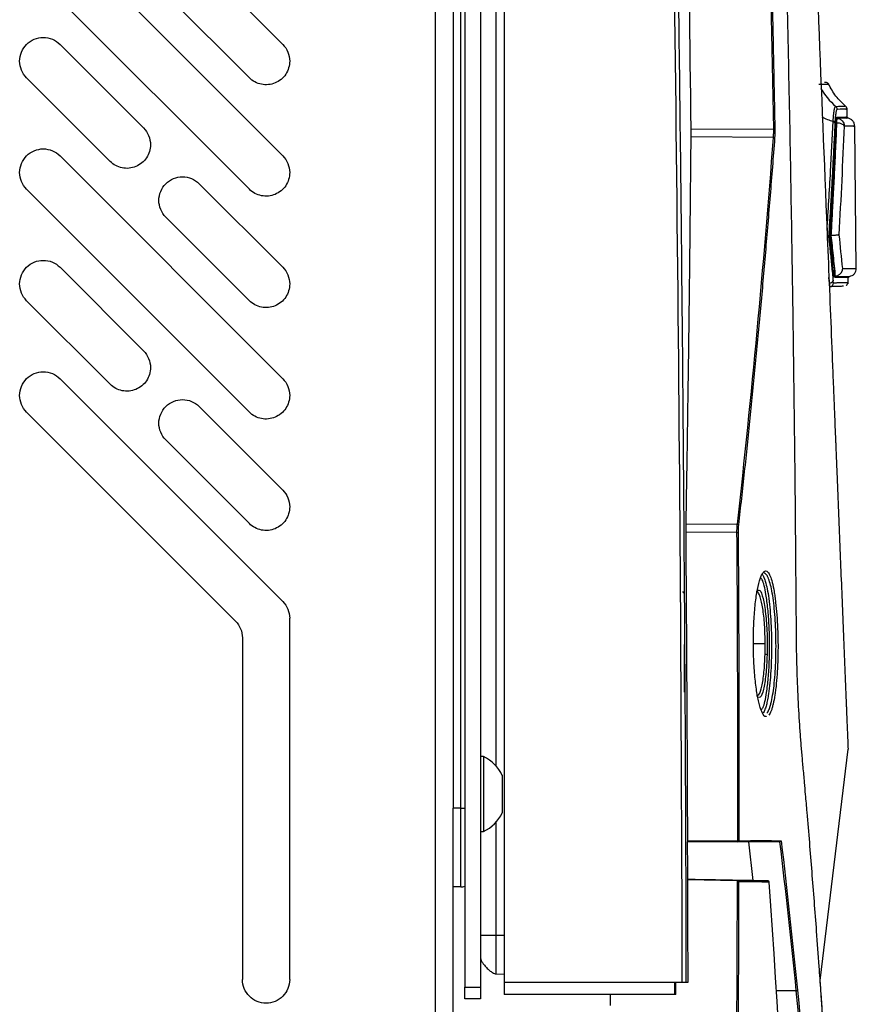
# Model space of a CAD drawing. Header units: millimetres. Extents: x 155473 to 158085, y 111018 to 114514.
# Tile 92 of 181: x 156493 to 156599, y 112829 to 112954. Entities that reach past the tile are written whole.
import ezdxf

# ---------------------------------------------------------------- set-up
doc = ezdxf.new("R2010")
doc.units = ezdxf.units.MM

msp = doc.modelspace()

# ---------------------------------------------------------------- linework, layer by layer
at = {"color": 7, "linetype": 'Continuous', "lineweight": 25}
for p, q in [((156545.81, 112386.87), (156545.81, 113237.12)), ((156549.56, 113233.86), (156549.56, 112831.16)), ((156551.56, 113233.86), (156551.56, 112831.16)), ((156548.06, 113225.87), (156548.06, 112853.87)), ((156549.06, 112853.87), (156549.06, 113225.87)), ((156554.56, 113206.73), (156554.56, 112831.73)), ((156553.49, 113031.54), (156553.49, 112859.14)), ((156526.43, 112936.67), (156498.15, 112964.95)), ((156526.43, 112950.81), (156515.82, 112961.42)), ((156493.9, 112960.71), (156522.19, 112932.43)), ((156511.58, 112957.17), (156522.19, 112946.57)), ((156508.75, 112940.2), (156498.15, 112950.81)), ((156493.9, 112946.57), (156504.51, 112935.96)), ((156595.44, 112945.98), (156595.21, 112945.99)), ((156595.44, 112945.98), (156595.21, 112945.99)), ((156594.88, 112945.88), (156594.88, 112945.88)), ((156598.09, 112941.59), (156598.08, 112942.73)), ((156598.07, 112941.53), (156597.57, 112941.53)), ((156598.2, 112941.43), (156598.2, 112941.56)), ((156578.28, 112940.11), (156588.77, 112940.06)), ((156596.75, 112940.88), (156596.65, 112940.88)), ((156599.26, 112922.26), (156599.06, 112940.45)), ((156588.74, 112939.01), (156578.28, 112939.06)), ((156526.43, 112908.38), (156498.15, 112936.67)), ((156493.9, 112932.43), (156522.19, 112904.14)), ((156526.43, 112922.53), (156515.82, 112933.13)), ((156511.58, 112928.89), (156522.19, 112918.28)), ((156595.92, 112926.55), (156595.92, 112926.57)), ((156595.92, 112926.54), (156595.92, 112926.55)), ((156596.02, 112926.54), (156595.92, 112926.54)), ((156508.75, 112911.92), (156498.15, 112922.53)), ((156595.85, 112920.52), (156595.79, 112921.22)), ((156596.44, 112921.26), (156596.44, 112921.26)), ((156596.44, 112921.25), (156596.44, 112921.26)), ((156596.58, 112921.25), (156596.44, 112921.25)), ((156598.23, 112920.43), (156598.22, 112921.27)), ((156493.9, 112918.28), (156504.51, 112907.68)), ((156526.43, 112880.1), (156498.15, 112908.38)), ((156526.43, 112894.24), (156515.82, 112904.85)), ((156493.9, 112904.14), (156520.43, 112877.61)), ((156511.58, 112900.61), (156522.19, 112890)), ((156577.65, 112889.94), (156584.16, 112889.91)), ((156584.11, 112888.86), (156577.64, 112888.89)), ((156577.41, 112881.27), (156577.41, 112880.86)), ((156527.31, 112832.12), (156527.31, 112877.98)), ((156521.31, 112875.49), (156521.31, 112832.12)), ((156586.2, 112874.75), (156587.7, 112874.75)), ((156577.41, 112874.63), (156577.41, 112868.6)), ((156594.66, 112832.01), (156598.21, 112861.37)), ((156551.94, 112860.41), (156551.56, 112860.41)), ((156551.94, 112860.41), (156551.94, 112850.91)), ((156554.31, 112858.04), (156554.31, 112853.29)), ((156548.06, 112810.62), (156548.06, 112853.87)), ((156549.06, 112853.87), (156548.06, 112853.87)), ((156553.49, 112852.17), (156553.49, 112837.73)), ((156551.56, 112850.91), (156551.94, 112850.91)), ((156577.86, 112849.74), (156584.22, 112849.74)), ((156585.61, 112849.59), (156577.87, 112849.59)), ((156584.22, 112849.59), (156577.87, 112849.59)), ((156589.56, 112849.59), (156585.61, 112849.59)), ((156586.18, 112844.67), (156585.61, 112849.59)), ((156589.56, 112849.59), (156586.96, 112849.6)), ((156577.82, 112844.81), (156584.14, 112844.7)), ((156549.06, 112843.87), (156548.06, 112843.87)), ((156553.49, 112837.73), (156554.56, 112837.73)), ((156553.49, 112832.84), (156554.56, 112832.8)), ((156549.56, 112831.16), (156551.56, 112831.16)), ((156549.56, 112829.66), (156549.56, 112831.16)), ((156551.56, 112831.16), (156551.56, 112829.66)), ((156577.16, 112831.73), (156554.56, 112831.73)), ((156554.56, 112831.73), (156554.56, 112830.23)), ((156576.18, 112831.73), (156576.18, 112830.23)), ((156576.36, 112830.23), (156576.36, 112831.73)), ((156576.18, 112830.23), (156554.56, 112830.23)), ((156568.05, 112828.83), (156568.05, 112830.23)), ((156576.36, 112830.23), (156576.18, 112830.23)), ((156551.56, 112829.66), (156549.56, 112829.66))]:
    msp.add_line(p, q, dxfattribs=at)
at = {"color": 7, "linetype": 'Continuous', "lineweight": 25, "flags": 128}
for points in [[(156584.11, 112888.86), (156584.13, 112888.86), (156584.16, 112888.86), (156584.18, 112888.86), (156584.2, 112888.86), (156584.22, 112888.86), (156584.24, 112888.86), (156584.25, 112888.86), (156584.25, 112888.86)], [(156584.22, 112849.74), (156584.25, 112849.74), (156584.27, 112849.74), (156584.29, 112849.74), (156584.31, 112849.74), (156584.33, 112849.74), (156584.35, 112849.74), (156584.36, 112849.74), (156584.36, 112849.74)], [(156588.2, 112844.49), (156588.2, 112844.49), (156588.19, 112844.48)], [(156591.64, 112830.69), (156589.44, 112830.69), (156589.09, 112830.69)]]:
    msp.add_lwpolyline(points, dxfattribs=at)
at = {"color": 7, "linetype": 'Continuous', "lineweight": 25}
for centre, radius, start, end in [((156601.77, 112949.08), 7.99, 208.3557, 230.1774), ((156596.33, 112942.56), 0.501, 0.5894, 50.1331), ((156599.5, 112951.49), 10.92, 244.9261, 253.0382), ((156596.27, 112940.74), 0.318, 30.5097, 81.3705), ((156585.9, 113097.06), 157.03, 271.0464, 271.0996), ((156588.75, 112938.86), 0.156, 30.829, 94.1509), ((156595.44, 112926.57), 0.327, 297.0643, 339.3682), ((156595.87, 112921.02), 0.501, 268.0436, 332.3864), ((156595.88, 112920.55), 0.497, 271.9788, 0.4344), ((156584.16, 112889.75), 0.164, 31.8767, 91.7361), ((156577.41, 112881.17), 0.1, 90.9933, 179.9936), ((156587.72, 112872.91), 0.463, 62.6832, 94.2864), ((156549.55, 112855.66), 5.32, 26.5409, 63.3384), ((156549.55, 112855.66), 5.32, 296.6616, 333.4591), ((156582.07, 112849.71), 2.15, 357.0015, 0.9988), ((156584.22, 112849.74), 0.149, 270.5421, 0.4782), ((156588.05, 112844.48), 0.15, 3.9934, 88.9867), ((156588.05, 112844.48), 0.149, 359.5309, 88.6042)]:
    msp.add_arc(centre, radius, start, end, dxfattribs=at)
for points, knots in [([(156577.16, 112831.73), (156577.09, 112862.92), (156576.89, 112894.11), (156576.24, 112956.49), (156575.79, 112987.67), (156574.64, 113050.04), (156573.93, 113081.22), (156572.26, 113143.57), (156571.29, 113174.74), (156570.2, 113205.91)], [0, 0, 0, 0, 0.25, 0.25, 0.5, 0.5, 0.75, 0.75, 1, 1, 1, 1]), ([(156570.68, 113205.93), (156570.8, 113202.28), (156571.06, 113194.99), (156571.42, 113184.05), (156571.78, 113173.12), (156572.13, 113162.19), (156572.46, 113151.25), (156572.79, 113140.31), (156573.1, 113129.36), (156573.41, 113118.41), (156573.71, 113107.45), (156573.99, 113096.47), (156574.26, 113085.47), (156574.53, 113074.45), (156574.78, 113063.4), (156575.02, 113052.32), (156575.26, 113041.2), (156575.48, 113030.05), (156575.75, 113015.62), (156576.06, 112997.94), (156576.39, 112977.01), (156576.68, 112956.09), (156576.94, 112935.2), (156577.15, 112914.35), (156577.33, 112893.57), (156577.47, 112872.87), (156577.58, 112852.26), (156577.62, 112838.56), (156577.63, 112831.73)], [0, 0, 0, 0, 0.02925, 0.058487, 0.087717, 0.116944, 0.146175, 0.175415, 0.20467, 0.233945, 0.263249, 0.29259, 0.321979, 0.35143, 0.380952, 0.410557, 0.440258, 0.470066, 0.499991, 0.555911, 0.611847, 0.667756, 0.723592, 0.779309, 0.834858, 0.890185, 0.945242, 1, 1, 1, 1]), ([(156577.53, 113198.95), (156577.7, 113196.48), (156578.04, 113191.55), (156578.54, 113184.15), (156579.03, 113176.74), (156579.51, 113169.34), (156579.97, 113161.94), (156580.43, 113154.54), (156580.87, 113147.14), (156581.31, 113139.73), (156581.73, 113132.33), (156582.14, 113124.93), (156582.54, 113117.53), (156582.93, 113110.13), (156583.31, 113102.73), (156583.68, 113095.33), (156584.04, 113087.93), (156584.38, 113080.53), (156584.72, 113073.13), (156585.04, 113065.74), (156585.36, 113058.34), (156585.66, 113050.94), (156585.95, 113043.55), (156586.23, 113036.15), (156586.51, 113028.75), (156586.77, 113021.36), (156587.02, 113013.96), (156587.25, 113006.57), (156587.48, 112999.18), (156587.7, 112991.79), (156587.9, 112984.39), (156588.1, 112977), (156588.28, 112969.61), (156588.46, 112962.22), (156588.62, 112954.84), (156588.77, 112947.45), (156588.87, 112942.52), (156588.91, 112940.06)], [0, 0, 0, 0, 0.0286306, 0.057258, 0.0858822, 0.1145032, 0.1431209, 0.1717353, 0.2003465, 0.2289543, 0.2575587, 0.2861598, 0.3147574, 0.3433515, 0.3719422, 0.4005294, 0.4291131, 0.4576931, 0.4862696, 0.5148425, 0.5434117, 0.5719773, 0.6005391, 0.6290972, 0.6576516, 0.6862021, 0.7147488, 0.7432917, 0.7718307, 0.8003659, 0.828897, 0.8574243, 0.8859475, 0.9144667, 0.9429819, 0.971493, 1, 1, 1, 1]), ([(156591.66, 112876.25), (156591.65, 112877.8), (156591.62, 112881.16), (156591.58, 112886.2), (156591.54, 112891.37), (156591.48, 112897.02), (156591.39, 112905.42), (156591.25, 112915.67), (156590.98, 112933.54), (156590.45, 112960.42), (156589.49, 112997.21), (156588.42, 113028.55), (156587.53, 113050.94), (156586.97, 113064.38), (156586.36, 113077.81), (156585.73, 113091.24), (156585.06, 113104.67), (156584.35, 113118.09), (156583.61, 113131.51), (156582.83, 113144.93), (156582.01, 113158.34), (156581.16, 113171.75), (156580.28, 113185.16), (156579.66, 113194.1), (156579.35, 113198.56)], [0, 0, 0, 0, 0.014401, 0.03125, 0.046875, 0.0625, 0.083787, 0.125, 0.157754, 0.25, 0.37501, 0.499999, 0.541684, 0.583365, 0.625044, 0.666719, 0.708392, 0.750061, 0.791727, 0.833389, 0.875048, 0.916702, 0.958353, 1, 1, 1, 1]), ([(156584.59, 113197.45), (156585.3, 113180.02), (156586.01, 113162.43), (156587.45, 113127.01), (156588.17, 113109.18), (156590.34, 113055.54), (156591.8, 113019.54), (156593.97, 112965.94), (156594.69, 112948.14), (156595.59, 112926.04), (156595.86, 112919.42), (156596.17, 112911.72), (156596.31, 112908.29), (156596.36, 112907.05), (156596.37, 112906.78), (156596.38, 112906.64), (156596.39, 112906.25), (156596.4, 112906.03), (156596.42, 112905.61), (156596.43, 112905.42), (156596.44, 112905.05), (156596.45, 112904.88), (156596.47, 112904.37), (156596.48, 112904.05), (156596.51, 112903.44), (156596.52, 112903.14), (156596.54, 112902.56), (156596.55, 112902.27), (156596.58, 112901.68), (156596.59, 112901.38), (156596.61, 112900.91), (156596.61, 112900.75), (156596.63, 112900.49), (156596.63, 112900.41), (156596.64, 112900.23), (156596.65, 112899.8), (156596.7, 112898.67), (156596.74, 112897.62), (156596.88, 112894.1), (156597, 112891.23), (156597.24, 112885.44), (156597.35, 112882.53), (156597.59, 112876.76), (156597.7, 112873.9), (156597.87, 112869.71), (156597.94, 112868.15), (156598, 112866.61), (156598.01, 112866.27), (156598.02, 112866.11), (156598.04, 112865.64), (156598.05, 112865.37), (156598.08, 112864.6), (156598.1, 112864.17), (156598.13, 112863.4), (156598.14, 112863.06), (156598.17, 112862.46), (156598.18, 112862.2), (156598.19, 112861.88), (156598.19, 112861.78), (156598.2, 112861.6), (156598.2, 112861.53), (156598.21, 112861.44), (156598.21, 112861.41), (156598.21, 112861.38), (156598.21, 112861.37), (156598.21, 112861.37), (156598.21, 112861.37), (156598.21, 112861.37), (156598.21, 112861.37), (156598.21, 112861.37), (156598.21, 112861.37), (156598.21, 112861.37)], [0, 0, 0, 0, 0.125, 0.125, 0.25, 0.25, 0.5, 0.5, 0.625, 0.625, 0.65625, 0.671875, 0.679688, 0.680664, 0.680664, 0.681641, 0.681641, 0.683594, 0.683594, 0.685547, 0.685547, 0.6875, 0.6875, 0.691406, 0.691406, 0.695313, 0.695313, 0.699219, 0.699219, 0.703125, 0.703125, 0.705078, 0.705078, 0.706055, 0.706055, 0.707031, 0.710938, 0.71875, 0.71875, 0.75, 0.75, 0.78125, 0.78125, 0.8125, 0.8125, 0.828125, 0.830078, 0.830078, 0.832031, 0.832031, 0.835938, 0.835938, 0.84375, 0.84375, 0.851563, 0.851563, 0.859375, 0.859375, 0.863281, 0.863281, 0.867188, 0.867188, 0.869141, 0.869141, 0.871094, 0.871094, 0.875, 0.875, 0.9375, 0.9375, 1, 1, 1, 1]), ([(156578.28, 112940.11), (156578.02, 112962.14), (156577.74, 112985.52), (156577.27, 113008.89), (156577.24, 113010.23)], [0, 0, 0, 0, 0.942477, 1, 1, 1, 1]), ([(156493.9, 112946.57), (156493.63, 112946.84), (156493.4, 112947.18), (156493.1, 112947.9), (156493.02, 112948.3), (156493.02, 112949.08), (156493.1, 112949.47), (156493.4, 112950.2), (156493.63, 112950.53), (156494.18, 112951.09), (156494.51, 112951.31), (156495.24, 112951.61), (156495.63, 112951.69), (156496.42, 112951.69), (156496.81, 112951.61), (156497.54, 112951.31), (156497.87, 112951.09), (156498.15, 112950.81)], [0, 0, 0, 0, 0.125, 0.125, 0.25, 0.25, 0.375, 0.375, 0.5, 0.5, 0.625, 0.625, 0.75, 0.75, 0.875, 0.875, 1, 1, 1, 1]), ([(156526.43, 112950.81), (156526.71, 112950.53), (156526.93, 112950.2), (156527.23, 112949.47), (156527.31, 112949.08), (156527.31, 112948.69)], [0, 0, 0, 0, 0.5, 0.5, 1, 1, 1, 1]), ([(156527.31, 112948.69), (156527.31, 112948.1), (156527.13, 112947.51), (156526.48, 112946.53), (156526, 112946.14), (156524.91, 112945.69), (156524.3, 112945.63), (156523.15, 112945.86), (156522.6, 112946.15), (156522.19, 112946.57)], [0, 0, 0, 0, 0.25, 0.25, 0.5, 0.5, 0.75, 0.75, 1, 1, 1, 1]), ([(156595.78, 112945.7), (156595.76, 112945.74), (156595.73, 112945.8), (156595.64, 112945.88), (156595.55, 112945.94), (156595.47, 112945.97), (156595.44, 112945.98)], [0, 0, 0, 0, 0.249913, 0.5, 0.750087, 1, 1, 1, 1]), ([(156595.78, 112945.7), (156595.78, 112945.7), (156595.89, 112945.7), (156595.56, 112945.71), (156594.86, 112945.72), (156594.52, 112945.73)], [0, 0, 0, 0, 0.000731, 0.50009, 1, 1, 1, 1]), ([(156597.9, 112942.98), (156597.47, 112943.38), (156596.59, 112944.19), (156596.03, 112945.25), (156595.75, 112945.78)], [0, 0, 0, 0, 0.494508, 1, 1, 1, 1]), ([(156596.32, 112941.05), (156596.32, 112941.11), (156596.33, 112941.22), (156596.34, 112941.38), (156596.35, 112941.53), (156596.36, 112941.68), (156596.37, 112941.82), (156596.39, 112941.96), (156596.4, 112942.09), (156596.42, 112942.21), (156596.44, 112942.32), (156596.46, 112942.44), (156596.48, 112942.57), (156596.51, 112942.7), (156596.55, 112942.8), (156596.58, 112942.88), (156596.62, 112942.93), (156596.64, 112942.94), (156596.65, 112942.94)], [0, 0, 0, 0, 0.049878, 0.100056, 0.150038, 0.199759, 0.249391, 0.299115, 0.349064, 0.399253, 0.449322, 0.499347, 0.576283, 0.655554, 0.73722, 0.822025, 0.910014, 1, 1, 1, 1]), ([(156596.83, 112942.56), (156596.83, 112942.56), (156596.82, 112942.56), (156596.8, 112942.54), (156596.78, 112942.52), (156596.76, 112942.49), (156596.73, 112942.42), (156596.7, 112942.31), (156596.66, 112942.11), (156596.62, 112941.87), (156596.59, 112941.61), (156596.57, 112941.37), (156596.56, 112941.14), (156596.55, 112940.98), (156596.55, 112940.9)], [0, 0, 0, 0, 0.050332, 0.100421, 0.150436, 0.200543, 0.250912, 0.375837, 0.500752, 0.625637, 0.750448, 0.833814, 0.916737, 1, 1, 1, 1]), ([(156596.65, 112942.94), (156597.15, 112942.96), (156597.89, 112942.98), (156597.8, 112942.97), (156597.77, 112942.97)], [0, 0, 0, 0, 0.666446, 1, 1, 1, 1]), ([(156597.95, 112942.59), (156597.98, 112942.6), (156598.07, 112942.6), (156597.33, 112942.58), (156596.83, 112942.56)], [0, 0, 0, 0, 0.332954, 1, 1, 1, 1]), ([(156598.09, 112942.6), (156598.08, 112942.63), (156598.08, 112942.71), (156598.04, 112942.81), (156597.98, 112942.9), (156597.93, 112942.95), (156597.9, 112942.98)], [0, 0, 0, 0, 0.247032, 0.5, 0.752968, 1, 1, 1, 1]), ([(156595.54, 112927.21), (156595.7, 112929.7), (156595.99, 112934.32), (156596.22, 112938.93), (156596.32, 112941.05)], [0, 0, 0, 0, 0.541102, 1, 1, 1, 1]), ([(156595.92, 112926.57), (156595.98, 112927.5), (156596.09, 112929.36), (156596.26, 112932.19), (156596.41, 112935.07), (156596.55, 112938), (156596.64, 112939.97), (156596.68, 112940.96)], [0, 0, 0, 0, 0.192846, 0.389269, 0.589268, 0.792845, 1, 1, 1, 1]), ([(156596.68, 112940.96), (156596.69, 112940.99), (156596.69, 112941.05), (156596.69, 112941.13), (156596.7, 112941.22), (156596.71, 112941.31), (156596.72, 112941.4), (156596.74, 112941.47), (156596.75, 112941.52), (156596.77, 112941.55), (156596.78, 112941.56), (156596.79, 112941.56)], [0, 0, 0, 0, 0.0833904, 0.1665975, 0.2504135, 0.3749544, 0.4993465, 0.6237411, 0.7489781, 0.874785, 1, 1, 1, 1]), ([(156596.86, 112941.52), (156596.85, 112941.52), (156596.84, 112941.51), (156596.81, 112941.45), (156596.8, 112941.41), (156596.78, 112941.29), (156596.77, 112941.22), (156596.76, 112941.06), (156596.75, 112940.97), (156596.75, 112940.88)], [0, 0, 0, 0, 0.25, 0.25, 0.5, 0.5, 0.75, 0.75, 1, 1, 1, 1]), ([(156596.76, 112940.84), (156596.76, 112940.86), (156596.76, 112940.92), (156596.77, 112941), (156596.78, 112941.08), (156596.78, 112941.15), (156596.79, 112941.21), (156596.8, 112941.28), (156596.82, 112941.36), (156596.84, 112941.42), (156596.86, 112941.42), (156596.86, 112941.43)], [0, 0, 0, 0, 0.0848098, 0.1680354, 0.2504589, 0.3328851, 0.416119, 0.5009425, 0.6683478, 0.8325809, 1, 1, 1, 1]), ([(156596.77, 112941.53), (156597, 112941.53), (156597.47, 112941.53), (156597.54, 112941.53), (156597.57, 112941.53)], [0, 0, 0, 0, 0.5016442, 1, 1, 1, 1]), ([(156596.79, 112941.56), (156597.3, 112941.57), (156598.08, 112941.6), (156597.98, 112941.59), (156597.95, 112941.59)], [0, 0, 0, 0, 0.6666536, 1, 1, 1, 1]), ([(156598.07, 112941.53), (156598.03, 112941.53), (156597.93, 112941.53), (156597.28, 112941.53), (156596.86, 112941.52)], [0, 0, 0, 0, 0.3684909, 1, 1, 1, 1]), ([(156598.06, 112941.43), (156598.09, 112941.43), (156598.18, 112941.43), (156597.4, 112941.43), (156596.86, 112941.42)], [0, 0, 0, 0, 0.313943, 1, 1, 1, 1]), ([(156596.86, 112941.42), (156596.98, 112941.41), (156597.1, 112941.37), (156597.3, 112941.26), (156597.4, 112941.19), (156597.63, 112940.92), (156597.72, 112940.68), (156597.72, 112940.44)], [0, 0, 0, 0, 0.25, 0.25, 0.5, 0.5, 1, 1, 1, 1]), ([(156599.06, 112940.44), (156599.05, 112940.56), (156599.03, 112940.8), (156598.83, 112941.12), (156598.55, 112941.35), (156598.31, 112941.4), (156598.19, 112941.43)], [0, 0, 0, 0, 0.249471, 0.499851, 0.75014, 1, 1, 1, 1]), ([(156508.75, 112940.2), (156509.03, 112939.93), (156509.25, 112939.59), (156509.55, 112938.87), (156509.63, 112938.47), (156509.63, 112938.08)], [0, 0, 0, 0, 0.5, 0.5, 1, 1, 1, 1]), ([(156578.28, 112939.06), (156578.28, 112939.1), (156578.28, 112939.18), (156578.28, 112939.31), (156578.28, 112939.43), (156578.28, 112939.61), (156578.28, 112939.83), (156578.28, 112940.02), (156578.28, 112940.11)], [0, 0, 0, 0, 0.124856, 0.249162, 0.373509, 0.498491, 0.749149, 1, 1, 1, 1]), ([(156588.74, 112939.01), (156588.74, 112939.05), (156588.75, 112939.13), (156588.76, 112939.26), (156588.76, 112939.39), (156588.77, 112939.52), (156588.77, 112939.65), (156588.77, 112939.79), (156588.77, 112939.92), (156588.77, 112940.01), (156588.77, 112940.06)], [0, 0, 0, 0, 0.126137, 0.252521, 0.378862, 0.50487, 0.630259, 0.754752, 0.878081, 1, 1, 1, 1]), ([(156596.55, 112940.9), (156596.51, 112940.07), (156596.43, 112938.41), (156596.3, 112935.95), (156596.17, 112933.53), (156596.04, 112931.14), (156595.89, 112928.79), (156595.79, 112927.23), (156595.74, 112926.46)], [0, 0, 0, 0, 0.172711, 0.343003, 0.510878, 0.676335, 0.839376, 1, 1, 1, 1]), ([(156596.76, 112940.83), (156596.71, 112939.76), (156596.62, 112937.67), (156596.47, 112934.63), (156596.32, 112931.77), (156596.18, 112929.1), (156596.09, 112927.38), (156596.04, 112926.55)], [0, 0, 0, 0, 0.225599, 0.438398, 0.638398, 0.825598, 1, 1, 1, 1]), ([(156597.72, 112940.44), (156597.7, 112940.54), (156597.58, 112940.64), (156597.32, 112940.74), (156597.22, 112940.77), (156597, 112940.82), (156596.88, 112940.83), (156596.76, 112940.83)], [0, 0, 0, 0, 0.5, 0.5, 0.75, 0.75, 1, 1, 1, 1]), ([(156598.92, 112940.45), (156598.95, 112940.45), (156599.05, 112940.45), (156598.25, 112940.45), (156597.72, 112940.44)], [0, 0, 0, 0, 0.333249, 1, 1, 1, 1]), ([(156577.65, 112889.94), (156577.69, 112892.42), (156577.78, 112897.63), (156577.9, 112905.82), (156578.02, 112914.11), (156578.15, 112925.27), (156578.23, 112933.46), (156578.28, 112939.06)], [0, 0, 0, 0, 0.1514424, 0.318108, 0.5, 0.6579627, 1, 1, 1, 1]), ([(156588.89, 112938.94), (156588.79, 112937.71), (156588.61, 112935.28), (156588.32, 112931.63), (156588.02, 112928.01), (156587.72, 112924.42), (156587.41, 112920.85), (156587.09, 112917.3), (156586.77, 112913.78), (156586.43, 112910.29), (156586.1, 112906.82), (156585.75, 112903.37), (156585.4, 112899.95), (156585.04, 112896.56), (156584.67, 112893.19), (156584.42, 112890.95), (156584.3, 112889.83)], [0, 0, 0, 0, 0.074618, 0.148745, 0.222382, 0.295528, 0.368183, 0.440347, 0.512021, 0.583204, 0.653896, 0.724098, 0.793809, 0.86303, 0.93176, 1, 1, 1, 1]), ([(156493.9, 112932.43), (156493.63, 112932.7), (156493.4, 112933.04), (156493.1, 112933.76), (156493.02, 112934.15), (156493.02, 112934.94), (156493.1, 112935.33), (156493.4, 112936.06), (156493.63, 112936.39), (156494.18, 112936.95), (156494.51, 112937.17), (156495.24, 112937.47), (156495.63, 112937.55), (156496.42, 112937.55), (156496.81, 112937.47), (156497.54, 112937.17), (156497.87, 112936.95), (156498.15, 112936.67)], [0, 0, 0, 0, 0.125, 0.125, 0.25, 0.25, 0.375, 0.375, 0.5, 0.5, 0.625, 0.625, 0.75, 0.75, 0.875, 0.875, 1, 1, 1, 1]), ([(156509.63, 112938.08), (156509.63, 112937.49), (156509.45, 112936.91), (156508.8, 112935.93), (156508.32, 112935.54), (156507.24, 112935.08), (156506.62, 112935.02), (156505.47, 112935.25), (156504.93, 112935.54), (156504.51, 112935.96)], [0, 0, 0, 0, 0.25, 0.25, 0.5, 0.5, 0.75, 0.75, 1, 1, 1, 1]), ([(156526.43, 112936.67), (156526.71, 112936.39), (156526.93, 112936.06), (156527.23, 112935.33), (156527.31, 112934.94), (156527.31, 112934.55)], [0, 0, 0, 0, 0.5, 0.5, 1, 1, 1, 1]), ([(156511.58, 112928.89), (156511.3, 112929.17), (156511.08, 112929.5), (156510.78, 112930.23), (156510.7, 112930.62), (156510.7, 112931.4), (156510.78, 112931.8), (156511.08, 112932.52), (156511.3, 112932.85), (156511.86, 112933.41), (156512.19, 112933.63), (156512.92, 112933.93), (156513.31, 112934.01), (156514.1, 112934.01), (156514.49, 112933.93), (156515.21, 112933.63), (156515.55, 112933.41), (156515.82, 112933.13)], [0, 0, 0, 0, 0.125, 0.125, 0.25, 0.25, 0.375, 0.375, 0.5, 0.5, 0.625, 0.625, 0.75, 0.75, 0.875, 0.875, 1, 1, 1, 1]), ([(156527.31, 112934.55), (156527.31, 112933.96), (156527.13, 112933.37), (156526.48, 112932.39), (156526, 112932), (156524.91, 112931.55), (156524.3, 112931.49), (156523.15, 112931.72), (156522.6, 112932.01), (156522.19, 112932.43)], [0, 0, 0, 0, 0.25, 0.25, 0.5, 0.5, 0.75, 0.75, 1, 1, 1, 1]), ([(156595.74, 112926.46), (156595.81, 112925.84), (156595.94, 112924.59), (156596.13, 112922.7), (156596.25, 112921.43), (156596.31, 112920.79)], [0, 0, 0, 0, 0.328586, 0.661917, 1, 1, 1, 1]), ([(156596.14, 112924.4), (156596.14, 112924.45), (156596.13, 112924.5), (156596.13, 112924.55), (156596.06, 112925.22), (156595.99, 112925.88), (156595.92, 112926.54)], [0.00376251, 0.00376251, 0.00376251, 0.00376251, 0.003951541, 0.003951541, 0.003951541, 0.006322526, 0.006322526, 0.006322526, 0.006322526]), ([(156596.02, 112926.54), (156596.12, 112925.66), (156596.21, 112924.77), (156596.31, 112923.89), (156596.35, 112923.45), (156596.4, 112923.01), (156596.44, 112922.57), (156596.49, 112922.13), (156596.53, 112921.69), (156596.58, 112921.25)], [0, 0, 0, 0, 0.0031629, 0.0031629, 0.0031629, 0.004744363, 0.004744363, 0.004744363, 0.006325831, 0.006325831, 0.006325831, 0.006325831]), ([(156597.05, 112926.65), (156597.04, 112926.65), (156597.03, 112926.64), (156596.99, 112926.63), (156596.95, 112926.62), (156596.9, 112926.61), (156596.86, 112926.6), (156596.81, 112926.6), (156596.76, 112926.59), (156596.69, 112926.58), (156596.59, 112926.57), (156596.46, 112926.57), (156596.32, 112926.56), (156596.18, 112926.55), (156596.09, 112926.55), (156596.04, 112926.55)], [0, 0, 0, 0, 0.082567, 0.159825, 0.231926, 0.2984, 0.359279, 0.414594, 0.464381, 0.508673, 0.61629, 0.718793, 0.816698, 0.910512, 1, 1, 1, 1]), ([(156596.04, 112926.55), (156596.13, 112925.71), (156596.32, 112923.97), (156596.49, 112922.24), (156596.59, 112921.35)], [0, 0, 0, 0, 0.4855324, 1, 1, 1, 1]), ([(156493.9, 112918.28), (156493.63, 112918.56), (156493.4, 112918.89), (156493.1, 112919.62), (156493.02, 112920.01), (156493.02, 112920.8), (156493.1, 112921.19), (156493.4, 112921.92), (156493.63, 112922.25), (156494.18, 112922.8), (156494.51, 112923.03), (156495.24, 112923.33), (156495.63, 112923.4), (156496.42, 112923.4), (156496.81, 112923.33), (156497.54, 112923.03), (156497.87, 112922.8), (156498.15, 112922.53)], [0, 0, 0, 0, 0.125, 0.125, 0.25, 0.25, 0.375, 0.375, 0.5, 0.5, 0.625, 0.625, 0.75, 0.75, 0.875, 0.875, 1, 1, 1, 1]), ([(156526.43, 112922.53), (156526.71, 112922.25), (156526.93, 112921.92), (156527.23, 112921.19), (156527.31, 112920.8), (156527.31, 112920.4)], [0, 0, 0, 0, 0.5, 0.5, 1, 1, 1, 1]), ([(156597.5, 112922.35), (156597.49, 112922.31), (156597.49, 112922.25), (156597.47, 112922.15), (156597.45, 112922.07), (156597.41, 112921.99), (156597.38, 112921.92), (156597.34, 112921.85), (156597.3, 112921.79), (156597.27, 112921.74), (156597.21, 112921.67), (156597.12, 112921.59), (156596.99, 112921.5), (156596.86, 112921.43), (156596.73, 112921.37), (156596.63, 112921.36), (156596.59, 112921.35)], [0, 0, 0, 0, 0.073695, 0.143115, 0.208533, 0.269516, 0.326047, 0.378149, 0.425844, 0.469155, 0.508109, 0.614815, 0.716926, 0.814966, 0.909442, 1, 1, 1, 1]), ([(156597.49, 112922.35), (156598.01, 112922.35), (156599.05, 112922.36), (156599.19, 112922.36), (156599.26, 112922.37)], [0, 0, 0, 0, 0.500067, 1, 1, 1, 1]), ([(156598.4, 112921.37), (156598.52, 112921.4), (156598.76, 112921.45), (156599.04, 112921.69), (156599.23, 112922.01), (156599.25, 112922.25), (156599.26, 112922.37)], [0, 0, 0, 0, 0.249903, 0.500284, 0.750708, 1, 1, 1, 1]), ([(156596.58, 112921.25), (156597, 112921.25), (156597.83, 112921.26), (156598.44, 112921.27), (156598.31, 112921.27), (156598.25, 112921.27)], [0, 0, 0, 0, 0.3716766, 0.7444376, 1, 1, 1, 1]), ([(156596.59, 112921.35), (156596.71, 112921.35), (156596.98, 112921.35), (156597.31, 112921.36), (156597.61, 112921.36), (156597.85, 112921.36), (156598.04, 112921.37), (156598.18, 112921.37), (156598.3, 112921.37), (156598.38, 112921.37), (156598.41, 112921.37), (156598.43, 112921.37), (156598.42, 112921.37), (156598.42, 112921.37)], [0, 0, 0, 0, 0.1087313, 0.2236493, 0.3198859, 0.4358757, 0.5407786, 0.6227693, 0.7296248, 0.8370937, 0.9265036, 0.9991301, 1, 1, 1, 1]), ([(156527.31, 112920.4), (156527.31, 112919.82), (156527.13, 112919.23), (156526.48, 112918.25), (156526, 112917.86), (156524.91, 112917.41), (156524.3, 112917.35), (156523.15, 112917.58), (156522.6, 112917.87), (156522.19, 112918.28)], [0, 0, 0, 0, 0.25, 0.25, 0.5, 0.5, 0.75, 0.75, 1, 1, 1, 1]), ([(156595.85, 112920.52), (156595.86, 112920.38), (156595.87, 112920.26), (156595.88, 112920.1), (156595.89, 112920.06), (156595.89, 112920.06)], [0, 0, 0, 0, 0.5, 0.5, 1, 1, 1, 1]), ([(156597.63, 112920.11), (156597.52, 112920.11), (156597.28, 112920.1), (156596.38, 112920.07), (156595.89, 112920.06)], [0, 0, 0, 0, 0.456801, 1, 1, 1, 1]), ([(156596.37, 112920.56), (156596.36, 112920.56), (156596.35, 112920.58), (156596.33, 112920.66), (156596.32, 112920.72), (156596.31, 112920.79)], [0, 0, 0, 0, 0.5, 0.5, 1, 1, 1, 1]), ([(156596.37, 112920.56), (156596.44, 112920.56), (156596.57, 112920.56), (156596.75, 112920.57), (156596.92, 112920.57), (156597.07, 112920.58), (156597.22, 112920.58), (156597.36, 112920.59), (156597.49, 112920.59), (156597.61, 112920.6), (156597.72, 112920.6), (156597.81, 112920.6), (156597.9, 112920.6), (156597.98, 112920.61), (156598.05, 112920.61), (156598.1, 112920.61), (156598.15, 112920.61), (156598.19, 112920.61), (156598.21, 112920.61), (156598.23, 112920.61), (156598.23, 112920.61), (156598.23, 112920.61)], [0, 0, 0, 0, 0.052632, 0.105263, 0.157895, 0.210527, 0.263158, 0.31579, 0.368421, 0.421053, 0.473684, 0.526316, 0.578947, 0.631579, 0.68421, 0.736842, 0.789473, 0.842105, 0.894737, 0.947368, 1, 1, 1, 1]), ([(156597.96, 112920.22), (156597.99, 112920.23), (156598.12, 112920.28), (156598.18, 112920.47), (156598.23, 112920.61)], [0, 0, 0, 0, 0.221973, 1, 1, 1, 1]), ([(156508.75, 112911.92), (156509.03, 112911.64), (156509.25, 112911.31), (156509.55, 112910.58), (156509.63, 112910.19), (156509.63, 112909.8)], [0, 0, 0, 0, 0.5, 0.5, 1, 1, 1, 1]), ([(156509.63, 112909.8), (156509.63, 112909.21), (156509.45, 112908.62), (156508.8, 112907.64), (156508.32, 112907.25), (156507.24, 112906.8), (156506.62, 112906.74), (156505.47, 112906.97), (156504.93, 112907.26), (156504.51, 112907.68)], [0, 0, 0, 0, 0.25, 0.25, 0.5, 0.5, 0.75, 0.75, 1, 1, 1, 1]), ([(156493.9, 112904.14), (156493.63, 112904.42), (156493.4, 112904.75), (156493.1, 112905.48), (156493.02, 112905.87), (156493.02, 112906.65), (156493.1, 112907.05), (156493.4, 112907.77), (156493.63, 112908.11), (156494.18, 112908.66), (156494.51, 112908.88), (156495.24, 112909.18), (156495.63, 112909.26), (156496.42, 112909.26), (156496.81, 112909.18), (156497.54, 112908.88), (156497.87, 112908.66), (156498.15, 112908.38)], [0, 0, 0, 0, 0.125, 0.125, 0.25, 0.25, 0.375, 0.375, 0.5, 0.5, 0.625, 0.625, 0.75, 0.75, 0.875, 0.875, 1, 1, 1, 1]), ([(156526.43, 112908.38), (156526.71, 112908.11), (156526.93, 112907.77), (156527.23, 112907.05), (156527.31, 112906.65), (156527.31, 112906.26)], [0, 0, 0, 0, 0.5, 0.5, 1, 1, 1, 1]), ([(156527.31, 112906.26), (156527.31, 112905.67), (156527.13, 112905.09), (156526.48, 112904.11), (156526, 112903.72), (156524.91, 112903.27), (156524.3, 112903.2), (156523.15, 112903.43), (156522.6, 112903.72), (156522.19, 112904.14)], [0, 0, 0, 0, 0.25, 0.25, 0.5, 0.5, 0.75, 0.75, 1, 1, 1, 1]), ([(156511.58, 112900.61), (156511.3, 112900.88), (156511.08, 112901.22), (156510.78, 112901.94), (156510.7, 112902.33), (156510.7, 112903.12), (156510.78, 112903.51), (156511.08, 112904.24), (156511.3, 112904.57), (156511.86, 112905.13), (156512.19, 112905.35), (156512.92, 112905.65), (156513.31, 112905.73), (156514.1, 112905.73), (156514.49, 112905.65), (156515.21, 112905.35), (156515.55, 112905.13), (156515.82, 112904.85)], [0, 0, 0, 0, 0.125, 0.125, 0.25, 0.25, 0.375, 0.375, 0.5, 0.5, 0.625, 0.625, 0.75, 0.75, 0.875, 0.875, 1, 1, 1, 1]), ([(156526.43, 112894.24), (156526.71, 112893.96), (156526.93, 112893.63), (156527.23, 112892.91), (156527.31, 112892.51), (156527.31, 112892.12)], [0, 0, 0, 0, 0.5, 0.5, 1, 1, 1, 1]), ([(156527.31, 112892.12), (156527.31, 112891.53), (156527.13, 112890.94), (156526.48, 112889.96), (156526, 112889.57), (156524.91, 112889.12), (156524.3, 112889.06), (156523.15, 112889.29), (156522.6, 112889.58), (156522.19, 112890)], [0, 0, 0, 0, 0.25, 0.25, 0.5, 0.5, 0.75, 0.75, 1, 1, 1, 1]), ([(156584.11, 112888.86), (156584.11, 112888.91), (156584.11, 112889), (156584.11, 112889.13), (156584.11, 112889.27), (156584.12, 112889.4), (156584.13, 112889.53), (156584.13, 112889.66), (156584.14, 112889.79), (156584.15, 112889.87), (156584.16, 112889.91)], [0, 0, 0, 0, 0.120321, 0.24249, 0.366276, 0.491425, 0.617663, 0.744704, 0.872251, 1, 1, 1, 1]), ([(156587.85, 112865.54), (156587.82, 112865.52), (156587.65, 112865.43), (156587.35, 112865.87), (156586.96, 112866.87), (156586.63, 112868.46), (156586.37, 112870.47), (156586.21, 112872.78), (156586.17, 112875.23), (156586.24, 112877.65), (156586.42, 112879.86), (156586.69, 112881.7), (156587.03, 112883.11), (156587.3, 112883.56), (156587.43, 112883.78)], [0, 0, 0, 0, 0.019377, 0.108673, 0.197886, 0.286921, 0.37587, 0.465001, 0.554215, 0.64337, 0.732369, 0.821436, 0.910647, 1, 1, 1, 1]), ([(156587.29, 112883.56), (156587.33, 112883.52), (156587.42, 112883.41), (156587.61, 112883), (156587.83, 112882.27), (156588.06, 112881.14), (156588.24, 112879.79), (156588.38, 112878.22), (156588.47, 112876.53), (156588.5, 112874.76), (156588.49, 112872.99), (156588.42, 112871.29), (156588.29, 112869.72), (156588.15, 112868.51), (156587.99, 112867.61), (156587.84, 112866.94), (156587.65, 112866.36), (156587.48, 112865.97), (156587.36, 112865.9), (156587.33, 112865.89)], [0, 0, 0, 0, 0.02714, 0.072321, 0.145711, 0.212708, 0.284406, 0.353119, 0.423792, 0.493424, 0.563248, 0.633675, 0.702567, 0.773941, 0.818295, 0.865113, 0.914402, 0.976934, 1, 1, 1, 1]), ([(156587.43, 112883.78), (156587.53, 112883.91), (156587.63, 112883.98), (156587.83, 112883.99), (156587.93, 112883.94), (156588.08, 112883.78), (156588.13, 112883.71), (156588.23, 112883.54), (156588.28, 112883.44), (156588.42, 112883.11), (156588.51, 112882.84), (156588.68, 112882.18), (156588.75, 112881.8), (156588.86, 112881.17), (156588.9, 112880.95), (156588.96, 112880.49), (156588.99, 112880.24), (156589.08, 112879.49), (156589.13, 112878.96), (156589.21, 112877.85), (156589.25, 112877.26), (156589.29, 112876.07), (156589.31, 112875.47), (156589.32, 112874.55), (156589.32, 112874.24), (156589.31, 112873.63), (156589.3, 112873.03), (156589.28, 112872.44), (156589.26, 112871.86), (156589.24, 112871.57), (156589.19, 112870.71), (156589.15, 112870.18), (156589.08, 112869.42), (156589.05, 112869.17), (156588.99, 112868.69), (156588.96, 112868.47), (156588.86, 112867.82), (156588.78, 112867.43), (156588.66, 112866.92), (156588.62, 112866.76), (156588.54, 112866.47), (156588.49, 112866.34), (156588.36, 112865.99), (156588.26, 112865.81), (156588.16, 112865.68)], [0, 0, 0, 0, 0.0625, 0.0625, 0.125, 0.125, 0.15625, 0.15625, 0.1875, 0.1875, 0.25, 0.25, 0.3125, 0.3125, 0.34375, 0.34375, 0.375, 0.375, 0.4375, 0.4375, 0.5, 0.5, 0.5625, 0.5625, 0.59375, 0.59375, 0.625, 0.65625, 0.65625, 0.6875, 0.6875, 0.75, 0.75, 0.78125, 0.78125, 0.8125, 0.8125, 0.875, 0.875, 0.90625, 0.90625, 0.9375, 0.9375, 1, 1, 1, 1]), ([(156587.92, 112865.92), (156587.93, 112865.95), (156587.97, 112865.99), (156588.02, 112866.07), (156588.06, 112866.15), (156588.11, 112866.24), (156588.15, 112866.34), (156588.2, 112866.44), (156588.24, 112866.55), (156588.28, 112866.66), (156588.32, 112866.78), (156588.35, 112866.91), (156588.39, 112867.03), (156588.49, 112867.42), (156588.64, 112868.15), (156588.82, 112869.4), (156588.95, 112870.82), (156589.04, 112872.38), (156589.07, 112874.02), (156589.06, 112875.68), (156589, 112877.32), (156588.89, 112878.85), (156588.74, 112880.26), (156588.55, 112881.46), (156588.32, 112882.45), (156588.13, 112882.99), (156588, 112883.27), (156587.93, 112883.39), (156587.86, 112883.5), (156587.78, 112883.59), (156587.7, 112883.67), (156587.6, 112883.72), (156587.54, 112883.73), (156587.51, 112883.73)], [0, 0, 0, 0, 0.011533, 0.022867, 0.034001, 0.044935, 0.055669, 0.066204, 0.076539, 0.086675, 0.096611, 0.106348, 0.115885, 0.125224, 0.189395, 0.250262, 0.313478, 0.375248, 0.437765, 0.500189, 0.562045, 0.625101, 0.686147, 0.750003, 0.809594, 0.874914, 0.888522, 0.90355, 0.919999, 0.937869, 0.957159, 0.977869, 1, 1, 1, 1]), ([(156587.19, 112866.38), (156587.27, 112866.45), (156587.53, 112866.69), (156587.85, 112868.22), (156588.1, 112870.32), (156588.23, 112872.48), (156588.26, 112874.79), (156588.2, 112877.09), (156588.04, 112879.24), (156587.76, 112881.32), (156587.44, 112882.81), (156587.17, 112883.03), (156587.1, 112883.1)], [0, 0, 0, 0, 0.060729, 0.207251, 0.305277, 0.403157, 0.501138, 0.599252, 0.697352, 0.795259, 0.941818, 1, 1, 1, 1]), ([(156587.7, 112874.75), (156587.68, 112875.56), (156587.64, 112877.2), (156587.4, 112879.33), (156587.06, 112880.78), (156586.74, 112881.45), (156586.57, 112881.33), (156586.53, 112881.31)], [0, 0, 0, 0, 0.233484, 0.467055, 0.700751, 0.934508, 1, 1, 1, 1]), ([(156586.77, 112881.52), (156586.85, 112881.54), (156587.08, 112881.61), (156587.44, 112880.58), (156587.76, 112878.66), (156587.96, 112876.06), (156587.94, 112874.23), (156587.93, 112873.32)], [0, 0, 0, 0, 0.1156, 0.336545, 0.557642, 0.778852, 1, 1, 1, 1]), ([(156526.43, 112880.1), (156526.71, 112879.82), (156526.93, 112879.49), (156527.23, 112878.76), (156527.31, 112878.37), (156527.31, 112877.98)], [0, 0, 0, 0, 0.5, 0.5, 1, 1, 1, 1]), ([(156520.43, 112877.61), (156520.71, 112877.34), (156520.93, 112877), (156521.23, 112876.28), (156521.31, 112875.89), (156521.31, 112875.49)], [0, 0, 0, 0, 0.5, 0.5, 1, 1, 1, 1]), ([(156592.35, 112860.9), (156592.33, 112861.18), (156592.28, 112861.76), (156592.18, 112862.92), (156592.03, 112865.04), (156591.85, 112868.21), (156591.73, 112871.53), (156591.68, 112873.88), (156591.67, 112875.23), (156591.66, 112875.91), (156591.66, 112876.25)], [0, 0, 0, 0, 0.0626835, 0.1253067, 0.2505757, 0.5010336, 0.7505244, 0.8749507, 0.9373996, 1, 1, 1, 1]), ([(156587.68, 112873.37), (156587.68, 112873.45), (156587.69, 112873.6), (156587.69, 112873.83), (156587.7, 112874.06), (156587.7, 112874.29), (156587.7, 112874.52), (156587.7, 112874.67), (156587.7, 112874.75)], [0, 0, 0, 0, 0.166986, 0.334112, 0.501179, 0.667982, 0.834319, 1, 1, 1, 1]), ([(156586.59, 112868.18), (156586.69, 112868.19), (156586.94, 112868.21), (156587.28, 112869.25), (156587.57, 112871.02), (156587.64, 112872.59), (156587.68, 112873.37)], [0, 0, 0, 0, 0.193068, 0.462108, 0.730999, 1, 1, 1, 1]), ([(156587.93, 112873.32), (156587.89, 112872.45), (156587.8, 112870.71), (156587.48, 112868.84), (156587.14, 112867.86), (156586.91, 112867.94), (156586.84, 112867.97)], [0, 0, 0, 0, 0.287781, 0.57554, 0.863323, 1, 1, 1, 1]), ([(156594.77, 112830.69), (156594.69, 112831.72), (156594.52, 112834.24), (156594.24, 112838.02), (156593.94, 112842.03), (156593.64, 112845.78), (156593.34, 112849.55), (156593.06, 112852.82), (156592.84, 112855.36), (156592.67, 112857.29), (156592.52, 112859.04), (156592.4, 112860.3), (156592.35, 112860.9)], [0, 0, 0, 0, 0.102078, 0.25, 0.374999, 0.5, 0.622226, 0.749999, 0.825581, 0.874999, 0.941226, 1, 1, 1, 1]), ([(156549.06, 112843.87), (156549.06, 112843.87), (156549.06, 112844.13), (156549.06, 112845.13), (156549.06, 112845.87), (156549.06, 112847.72), (156549.06, 112848.83), (156549.06, 112851.25), (156549.06, 112852.56), (156549.06, 112853.87)], [0, 0, 0, 0, 0.25, 0.25, 0.5, 0.5, 0.75, 0.75, 1, 1, 1, 1]), ([(156577.87, 112849.59), (156577.87, 112849.6), (156577.87, 112849.6), (156577.87, 112849.61), (156577.87, 112849.64), (156577.86, 112849.68), (156577.86, 112849.72), (156577.86, 112849.73), (156577.86, 112849.74)], [0, 0, 0, 0, 0.124549, 0.250321, 0.499536, 0.748795, 0.873049, 1, 1, 1, 1]), ([(156589.72, 112849.74), (156589.72, 112849.74), (156589.71, 112849.72), (156589.71, 112849.7), (156589.69, 112849.67), (156589.67, 112849.64), (156589.63, 112849.61), (156589.59, 112849.6), (156589.57, 112849.6)], [0, 0, 0, 0, 0.0706, 0.251093, 0.388982, 0.501668, 0.766996, 1, 1, 1, 1]), ([(156586.96, 112849.6), (156586.88, 112849.6), (156586.05, 112849.6), (156585.09, 112849.59), (156584.22, 112849.59)], [0, 0, 0, 0, 0.0985297, 1, 1, 1, 1]), ([(156584.34, 112844.7), (156583.6, 112844.71), (156582.93, 112844.72), (156581.68, 112844.75), (156581.1, 112844.76), (156580.3, 112844.77), (156580.05, 112844.78), (156579.56, 112844.78), (156579.33, 112844.79), (156578.67, 112844.8), (156578.27, 112844.81), (156577.91, 112844.81)], [0, 0, 0, 0, 0.25, 0.25, 0.5, 0.5, 0.625, 0.625, 0.75, 0.75, 1, 1, 1, 1]), ([(156584.17, 112844.69), (156584.22, 112844.68), (156584.25, 112844.66), (156584.3, 112844.61), (156584.31, 112844.57), (156584.32, 112844.54)], [0, 0, 0, 0, 0.5, 0.5, 1, 1, 1, 1]), ([(156551.56, 112837.73), (156551.56, 112837.73), (156551.57, 112837.73), (156551.62, 112837.73), (156551.66, 112837.73), (156551.79, 112837.73), (156551.87, 112837.73), (156552.07, 112837.73), (156552.18, 112837.73), (156552.43, 112837.73), (156552.57, 112837.73), (156552.82, 112837.73), (156552.94, 112837.73), (156553.15, 112837.73), (156553.24, 112837.73), (156553.38, 112837.73), (156553.44, 112837.73), (156553.49, 112837.73)], [0, 0, 0, 0, 0.125, 0.125, 0.25, 0.25, 0.375, 0.375, 0.5, 0.5, 0.625, 0.625, 0.75, 0.75, 0.875, 0.875, 1, 1, 1, 1]), ([(156553.49, 112837.73), (156553.49, 112837.09), (156553.49, 112836.45), (156553.49, 112835.27), (156553.49, 112834.72), (156553.49, 112833.82), (156553.49, 112833.46), (156553.49, 112832.97), (156553.49, 112832.84), (156553.49, 112832.84)], [0, 0, 0, 0, 0.25, 0.25, 0.5, 0.5, 0.75, 0.75, 1, 1, 1, 1]), ([(156551.56, 112834.84), (156551.56, 112834.79), (156551.57, 112834.73), (156551.62, 112834.58), (156551.66, 112834.49), (156551.79, 112834.28), (156551.87, 112834.15), (156552.07, 112833.9), (156552.18, 112833.76), (156552.43, 112833.5), (156552.57, 112833.38), (156552.82, 112833.17), (156552.94, 112833.08), (156553.15, 112832.95), (156553.24, 112832.91), (156553.38, 112832.85), (156553.44, 112832.84), (156553.49, 112832.84)], [0, 0, 0, 0, 0.125, 0.125, 0.25, 0.25, 0.375, 0.375, 0.5, 0.5, 0.625, 0.625, 0.75, 0.75, 0.875, 0.875, 1, 1, 1, 1]), ([(156527.31, 112832.12), (156527.31, 112831.73), (156527.23, 112831.33), (156526.93, 112830.61), (156526.71, 112830.28), (156526.15, 112829.72), (156525.82, 112829.5), (156525.09, 112829.2), (156524.7, 112829.12), (156523.92, 112829.12), (156523.52, 112829.2), (156522.8, 112829.5), (156522.47, 112829.72), (156521.91, 112830.28), (156521.69, 112830.61), (156521.39, 112831.33), (156521.31, 112831.73), (156521.31, 112832.12)], [0, 0, 0, 0, 0.125, 0.125, 0.25, 0.25, 0.375, 0.375, 0.5, 0.5, 0.625, 0.625, 0.75, 0.75, 0.875, 0.875, 1, 1, 1, 1]), ([(156577.63, 112831.73), (156577.63, 112831.73), (156577.63, 112831.73), (156577.62, 112831.73), (156577.59, 112831.73), (156577.55, 112831.73), (156577.49, 112831.73), (156577.42, 112831.73), (156577.34, 112831.73), (156577.25, 112831.73), (156577.19, 112831.73), (156577.16, 112831.73)], [0, 0, 0, 0, 0.082732, 0.165834, 0.250562, 0.374214, 0.499933, 0.622783, 0.749443, 0.874454, 1, 1, 1, 1]), ([(156594.77, 112830.69), (156594.75, 112830.97), (156594.72, 112831.43), (156594.68, 112831.89), (156594.67, 112832.08)], [0, 0, 0, 0, 0.598448, 1, 1, 1, 1]), ([(156591.64, 112830.69), (156591.68, 112830.7), (156591.71, 112830.71), (156591.77, 112830.74), (156591.79, 112830.76), (156591.79, 112830.78)], [0, 0, 0, 0, 0.5, 0.5, 1, 1, 1, 1]), ([(156597.19, 112792.14), (156597.01, 112792.14), (156596.77, 112792.13), (156596.25, 112792.16), (156595.9, 112792.11), (156595.53, 112792.4), (156595.16, 112793.62), (156594.82, 112795.54), (156594.5, 112798.1), (156594.25, 112801.33), (156593.41, 112812.22), (156592.48, 112822), (156591.64, 112830.69)], [0, 0, 0, 0, 0.136197, 0.189574, 0.242954, 0.29671, 0.35066, 0.404645, 0.458425, 0.51255, 0.566713, 1, 1, 1, 1]), ([(156591.79, 112830.78), (156592.62, 112822.09), (156593.56, 112812.31), (156594.4, 112801.42), (156594.65, 112798.21), (156594.97, 112795.66), (156595.31, 112793.76), (156595.68, 112792.55), (156596.05, 112792.26), (156596.4, 112792.31), (156596.92, 112792.28), (156597.16, 112792.29), (156597.34, 112792.29)], [0, 0, 0, 0, 0.434056, 0.488314, 0.542242, 0.595743, 0.649444, 0.703117, 0.756594, 0.810059, 0.863533, 1, 1, 1, 1]), ([(156595.61, 112817.7), (156595.57, 112818.32), (156595.49, 112819.66), (156595.35, 112821.82), (156595.19, 112824.45), (156595.02, 112826.9), (156594.88, 112829.07), (156594.8, 112830.15), (156594.77, 112830.69)], [0, 0, 0, 0, 0.143054, 0.309722, 0.5, 0.75, 0.875008, 1, 1, 1, 1]), ([(156595.61, 112817.7), (156595.57, 112818.33), (156595.49, 112819.69), (156595.35, 112821.85), (156595.18, 112824.47), (156595.02, 112826.96), (156594.87, 112829.13), (156594.8, 112830.21), (156594.77, 112830.69)], [0, 0, 0, 0, 0.146016, 0.312695, 0.5, 0.75, 0.888622, 1, 1, 1, 1])]:
    msp.add_open_spline(points, degree=3, knots=knots, dxfattribs=at)
for points in [[(156588.77, 112940.06), (156587.17, 113026.45), (156583.38, 113112.79), (156577.38, 113198.98)], [(156588.91, 112940.06), (156588.92, 112939.66), (156588.91, 112939.27), (156588.89, 112938.94)], [(156596.75, 112940.88), (156596.53, 112936.1), (156596.29, 112931.32), (156596.02, 112926.54)], [(156597.72, 112940.44), (156597.52, 112935.85), (156597.3, 112931.25), (156597.05, 112926.65)], [(156584.16, 112889.91), (156585.99, 112906.25), (156587.51, 112922.62), (156588.74, 112939.01)], [(156597.05, 112926.65), (156597.2, 112925.21), (156597.35, 112923.78), (156597.49, 112922.35)], [(156596.16, 112924.26), (156596.15, 112924.3), (156596.15, 112924.35), (156596.14, 112924.4)], [(156596.44, 112921.26), (156596.35, 112922.26), (156596.25, 112923.26), (156596.16, 112924.26)], [(156577.64, 112888.89), (156577.64, 112889.26), (156577.64, 112889.63), (156577.65, 112889.94)], [(156584.3, 112889.83), (156584.27, 112889.54), (156584.25, 112889.21), (156584.25, 112888.86)], [(156577.86, 112849.74), (156577.81, 112862.79), (156577.74, 112875.84), (156577.64, 112888.89)], [(156584.22, 112849.74), (156584.23, 112862.78), (156584.2, 112875.82), (156584.11, 112888.86)], [(156584.25, 112888.86), (156584.34, 112875.82), (156584.38, 112862.78), (156584.36, 112849.74)], [(156577.41, 112881.27), (156577.41, 112881.27), (156577.32, 112881.27), (156577.21, 112881.27)], [(156549.06, 112853.87), (156549.22, 112853.87), (156549.39, 112853.87), (156549.56, 112853.87)], [(156584.36, 112849.74), (156586.34, 112849.75), (156588.13, 112849.75), (156589.72, 112849.74)], [(156589.72, 112849.74), (156590.46, 112843.43), (156591.15, 112837.11), (156591.79, 112830.78)], [(156577.87, 112849.59), (156577.85, 112849.59), (156577.82, 112849.59), (156577.8, 112849.59)], [(156577.8, 112849.59), (156577.82, 112843.64), (156577.84, 112837.69), (156577.86, 112831.73)], [(156589.57, 112849.6), (156589.57, 112849.6), (156589.56, 112849.59), (156589.56, 112849.59)], [(156591.64, 112830.69), (156591, 112837), (156590.31, 112843.3), (156589.57, 112849.6)], [(156588.05, 112844.63), (156586.81, 112844.66), (156585.58, 112844.68), (156584.34, 112844.7)], [(156549.06, 112843.87), (156549.22, 112843.87), (156549.39, 112843.9), (156549.56, 112843.97)], [(156582.78, 112736.4), (156583.63, 112772.49), (156584.09, 112808.59), (156584.17, 112844.69)], [(156584.32, 112844.54), (156584.24, 112808.49), (156583.77, 112772.44), (156582.93, 112736.39)], [(156584.17, 112844.69), (156584.16, 112844.69), (156584.15, 112844.7), (156584.14, 112844.7)], [(156584.14, 112844.7), (156585.54, 112844.67), (156586.85, 112844.65), (156588.05, 112844.63)], [(156588.19, 112844.48), (156587, 112844.5), (156585.71, 112844.52), (156584.32, 112844.54)], [(156593.13, 112747.53), (156592.1, 112779.88), (156590.45, 112812.2), (156588.19, 112844.48)], [(156577.86, 112831.73), (156577.78, 112831.73), (156577.71, 112831.73), (156577.63, 112831.73)]]:
    msp.add_open_spline(points, degree=3, dxfattribs=at)

doc.saveas('drawing.dxf')
